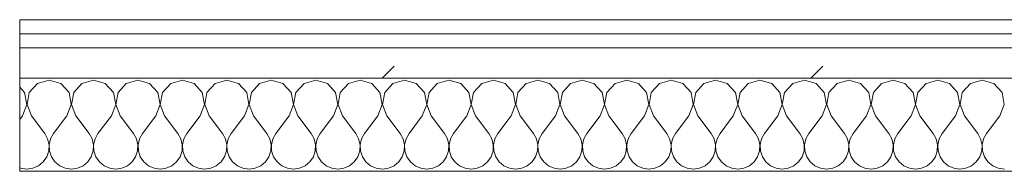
# Model space of a CAD drawing. Header units: millimetres. Extents: x -30280 to 19093, y -17460 to 4378.
# Tile 60 of 188: x -16936 to -16514, y -1194 to -1129. Entities that reach past the tile are written whole.
import ezdxf

# ---------------------------------------------------------------- set-up
doc = ezdxf.new("R2010")
doc.units = ezdxf.units.MM
doc.header["$MEASUREMENT"] = 0
doc.linetypes.add('Wipeout_Contour', pattern=[1000, 0, -1000])
doc.layers.add('Nuevo_08_E_Envans secs', color=7, linetype='Continuous')
doc.layers.add('Nuevo_08_E_Envans secs_Pluma_Nº__1', color=7, linetype='Continuous', lineweight=5)
for name, color, linetype, lineweight, true_color in [('Nuevo_08_E_Envans secs_Pluma_Nº__102', 7, 'Continuous', 5, 0xcccccc), ('Nuevo_08_E_Envans secs_Pluma_Nº__171', 171, 'Continuous', 13, 0xaaaaff), ('Nuevo_08_E_Envans secs_Pluma_Nº__177', 7, 'Continuous', 15, 0xf7e046)]:
    doc.layers.add(name, color=color, linetype=linetype, lineweight=lineweight, true_color=true_color)
pattern_1 = [(45, (0, 0), (-183.8478, 183.8478), [195, -65]), (45, (7e-14, 183.85), (-183.8478, 183.8478), [195, -65])]

# ---------------------------------------------------------------- blocks, each defined once
blk = doc.blocks.new('*X438')
at = {"layer": 'Nuevo_08_E_Envans secs_Pluma_Nº__102', "color": 254, "linetype": 'Continuous', "lineweight": 5, "true_color": 0xcccccc}
for p, q in [((-16928.82, -1156.35), (-16932.33, -1160.19)), ((-16923.81, -1154.93), (-16928.82, -1156.35)), ((-16918.8, -1156.35), (-16923.81, -1154.93)), ((-16915.29, -1160.19), (-16918.8, -1156.35)), ((-16909.77, -1156.35), (-16913.28, -1160.19)), ((-16904.76, -1154.93), (-16909.77, -1156.35)), ((-16899.75, -1156.35), (-16904.76, -1154.93)), ((-16896.24, -1160.19), (-16899.75, -1156.35)), ((-16890.72, -1156.35), (-16894.23, -1160.19)), ((-16885.71, -1154.93), (-16890.72, -1156.35)), ((-16880.71, -1156.35), (-16885.71, -1154.93)), ((-16877.2, -1160.19), (-16880.71, -1156.35)), ((-16871.67, -1156.35), (-16875.19, -1160.19)), ((-16866.67, -1154.93), (-16871.67, -1156.35)), ((-16861.66, -1156.35), (-16866.67, -1154.93)), ((-16858.15, -1160.19), (-16861.66, -1156.35)), ((-16852.63, -1156.35), (-16856.14, -1160.19)), ((-16847.62, -1154.93), (-16852.63, -1156.35)), ((-16842.61, -1156.35), (-16847.62, -1154.93)), ((-16839.1, -1160.19), (-16842.61, -1156.35)), ((-16833.58, -1156.35), (-16837.09, -1160.19)), ((-16828.57, -1154.93), (-16833.58, -1156.35)), ((-16823.56, -1156.35), (-16828.57, -1154.93)), ((-16820.05, -1160.19), (-16823.56, -1156.35)), ((-16814.53, -1156.35), (-16818.04, -1160.19)), ((-16809.52, -1154.93), (-16814.53, -1156.35)), ((-16804.52, -1156.35), (-16809.52, -1154.93)), ((-16801.01, -1160.19), (-16804.52, -1156.35)), ((-16795.48, -1156.35), (-16798.99, -1160.19)), ((-16790.48, -1154.93), (-16795.48, -1156.35)), ((-16785.47, -1156.35), (-16790.48, -1154.93)), ((-16781.96, -1160.19), (-16785.47, -1156.35)), ((-16776.44, -1156.35), (-16779.95, -1160.19)), ((-16771.43, -1154.93), (-16776.44, -1156.35)), ((-16766.42, -1156.35), (-16771.43, -1154.93)), ((-16762.91, -1160.19), (-16766.42, -1156.35)), ((-16757.39, -1156.35), (-16760.9, -1160.19)), ((-16752.38, -1154.93), (-16757.39, -1156.35)), ((-16747.37, -1156.35), (-16752.38, -1154.93)), ((-16743.86, -1160.19), (-16747.37, -1156.35)), ((-16738.34, -1156.35), (-16741.85, -1160.19)), ((-16733.33, -1154.93), (-16738.34, -1156.35)), ((-16728.33, -1156.35), (-16733.33, -1154.93)), ((-16724.81, -1160.19), (-16728.33, -1156.35)), ((-16719.29, -1156.35), (-16722.8, -1160.19)), ((-16714.29, -1154.93), (-16719.29, -1156.35)), ((-16709.28, -1156.35), (-16714.29, -1154.93)), ((-16705.77, -1160.19), (-16709.28, -1156.35)), ((-16700.25, -1156.35), (-16703.76, -1160.19)), ((-16695.24, -1154.93), (-16700.25, -1156.35)), ((-16690.23, -1156.35), (-16695.24, -1154.93)), ((-16686.72, -1160.19), (-16690.23, -1156.35)), ((-16681.2, -1156.35), (-16684.71, -1160.19)), ((-16676.19, -1154.93), (-16681.2, -1156.35)), ((-16671.18, -1156.35), (-16676.19, -1154.93)), ((-16667.67, -1160.19), (-16671.18, -1156.35)), ((-16662.15, -1156.35), (-16665.66, -1160.19)), ((-16657.14, -1154.93), (-16662.15, -1156.35)), ((-16652.14, -1156.35), (-16657.14, -1154.93)), ((-16648.62, -1160.19), (-16652.14, -1156.35)), ((-16643.1, -1156.35), (-16646.61, -1160.19)), ((-16638.1, -1154.93), (-16643.1, -1156.35)), ((-16633.09, -1156.35), (-16638.1, -1154.93)), ((-16629.58, -1160.19), (-16633.09, -1156.35)), ((-16624.05, -1156.35), (-16627.57, -1160.19)), ((-16619.05, -1154.93), (-16624.05, -1156.35)), ((-16614.04, -1156.35), (-16619.05, -1154.93)), ((-16610.53, -1160.19), (-16614.04, -1156.35)), ((-16605.01, -1156.35), (-16608.52, -1160.19)), ((-16600, -1154.93), (-16605.01, -1156.35)), ((-16594.99, -1156.35), (-16600, -1154.93)), ((-16591.48, -1160.19), (-16594.99, -1156.35)), ((-16585.96, -1156.35), (-16589.47, -1160.19)), ((-16580.95, -1154.93), (-16585.96, -1156.35)), ((-16575.95, -1156.35), (-16580.95, -1154.93)), ((-16572.43, -1160.19), (-16575.95, -1156.35)), ((-16566.91, -1156.35), (-16570.42, -1160.19)), ((-16561.9, -1154.93), (-16566.91, -1156.35)), ((-16556.9, -1156.35), (-16561.9, -1154.93)), ((-16553.39, -1160.19), (-16556.9, -1156.35)), ((-16547.86, -1156.35), (-16551.38, -1160.19)), ((-16542.86, -1154.93), (-16547.86, -1156.35)), ((-16537.85, -1156.35), (-16542.86, -1154.93)), ((-16534.34, -1160.19), (-16537.85, -1156.35)), ((-16528.82, -1156.35), (-16532.33, -1160.19)), ((-16523.81, -1154.93), (-16528.82, -1156.35)), ((-16518.8, -1156.35), (-16523.81, -1154.93)), ((-16515.29, -1160.19), (-16518.8, -1156.35)), ((-16934.34, -1160.19), (-16936.43, -1157.9)), ((-16933.37, -1165.31), (-16934.34, -1160.19)), ((-16932.33, -1160.19), (-16933.29, -1165.31)), ((-16914.32, -1165.31), (-16915.29, -1160.19)), ((-16913.28, -1160.19), (-16914.25, -1165.31)), ((-16895.28, -1165.31), (-16896.24, -1160.19)), ((-16894.23, -1160.19), (-16895.2, -1165.31)), ((-16876.23, -1165.31), (-16877.2, -1160.19)), ((-16875.19, -1160.19), (-16876.15, -1165.31)), ((-16857.18, -1165.31), (-16858.15, -1160.19)), ((-16856.14, -1160.19), (-16857.1, -1165.31)), ((-16838.13, -1165.31), (-16839.1, -1160.19)), ((-16837.09, -1160.19), (-16838.06, -1165.31)), ((-16819.09, -1165.31), (-16820.05, -1160.19)), ((-16818.04, -1160.19), (-16819.01, -1165.31)), ((-16800.04, -1165.31), (-16801.01, -1160.19)), ((-16798.99, -1160.19), (-16799.96, -1165.31)), ((-16780.99, -1165.31), (-16781.96, -1160.19)), ((-16779.95, -1160.19), (-16780.91, -1165.31)), ((-16761.94, -1165.31), (-16762.91, -1160.19)), ((-16760.9, -1160.19), (-16761.87, -1165.31)), ((-16742.9, -1165.31), (-16743.86, -1160.19)), ((-16741.85, -1160.19), (-16742.82, -1165.31)), ((-16723.85, -1165.31), (-16724.81, -1160.19)), ((-16722.8, -1160.19), (-16723.77, -1165.31)), ((-16704.8, -1165.31), (-16705.77, -1160.19)), ((-16703.76, -1160.19), (-16704.72, -1165.31)), ((-16685.75, -1165.31), (-16686.72, -1160.19)), ((-16684.71, -1160.19), (-16685.68, -1165.31)), ((-16666.71, -1165.31), (-16667.67, -1160.19)), ((-16665.66, -1160.19), (-16666.63, -1165.31)), ((-16647.66, -1165.31), (-16648.62, -1160.19)), ((-16646.61, -1160.19), (-16647.58, -1165.31)), ((-16628.61, -1165.31), (-16629.58, -1160.19)), ((-16627.57, -1160.19), (-16628.53, -1165.31)), ((-16609.56, -1165.31), (-16610.53, -1160.19)), ((-16608.52, -1160.19), (-16609.49, -1165.31)), ((-16590.51, -1165.31), (-16591.48, -1160.19)), ((-16589.47, -1160.19), (-16590.44, -1165.31)), ((-16571.47, -1165.31), (-16572.43, -1160.19)), ((-16570.42, -1160.19), (-16571.39, -1165.31)), ((-16552.42, -1165.31), (-16553.39, -1160.19)), ((-16551.38, -1160.19), (-16552.34, -1165.31)), ((-16533.37, -1165.31), (-16534.34, -1160.19)), ((-16532.33, -1160.19), (-16533.29, -1165.31)), ((-16514.32, -1165.31), (-16515.29, -1160.19)), ((-16935.24, -1170.17), (-16933.37, -1165.31)), ((-16933.29, -1165.31), (-16931.43, -1170.17)), ((-16916.19, -1170.17), (-16914.32, -1165.31)), ((-16914.25, -1165.31), (-16912.38, -1170.17)), ((-16897.14, -1170.17), (-16895.28, -1165.31)), ((-16895.2, -1165.31), (-16893.33, -1170.17)), ((-16878.1, -1170.17), (-16876.23, -1165.31)), ((-16876.15, -1165.31), (-16874.29, -1170.17)), ((-16859.05, -1170.17), (-16857.18, -1165.31)), ((-16857.1, -1165.31), (-16855.24, -1170.17)), ((-16840, -1170.17), (-16838.13, -1165.31)), ((-16838.06, -1165.31), (-16836.19, -1170.17)), ((-16820.95, -1170.17), (-16819.09, -1165.31)), ((-16819.01, -1165.31), (-16817.14, -1170.17)), ((-16801.9, -1170.17), (-16800.04, -1165.31)), ((-16799.96, -1165.31), (-16798.1, -1170.17)), ((-16782.86, -1170.17), (-16780.99, -1165.31)), ((-16780.91, -1165.31), (-16779.05, -1170.17)), ((-16763.81, -1170.17), (-16761.94, -1165.31)), ((-16761.87, -1165.31), (-16760, -1170.17)), ((-16744.76, -1170.17), (-16742.9, -1165.31)), ((-16742.82, -1165.31), (-16740.95, -1170.17)), ((-16725.71, -1170.17), (-16723.85, -1165.31)), ((-16723.77, -1165.31), (-16721.9, -1170.17)), ((-16706.67, -1170.17), (-16704.8, -1165.31)), ((-16704.72, -1165.31), (-16702.86, -1170.17)), ((-16687.62, -1170.17), (-16685.75, -1165.31)), ((-16685.68, -1165.31), (-16683.81, -1170.17)), ((-16668.57, -1170.17), (-16666.71, -1165.31)), ((-16666.63, -1165.31), (-16664.76, -1170.17)), ((-16649.52, -1170.17), (-16647.66, -1165.31)), ((-16647.58, -1165.31), (-16645.71, -1170.17)), ((-16630.48, -1170.17), (-16628.61, -1165.31)), ((-16628.53, -1165.31), (-16626.67, -1170.17)), ((-16611.43, -1170.17), (-16609.56, -1165.31)), ((-16609.49, -1165.31), (-16607.62, -1170.17)), ((-16592.38, -1170.17), (-16590.51, -1165.31)), ((-16590.44, -1165.31), (-16588.57, -1170.17)), ((-16573.33, -1170.17), (-16571.47, -1165.31)), ((-16571.39, -1165.31), (-16569.52, -1170.17)), ((-16554.29, -1170.17), (-16552.42, -1165.31)), ((-16552.34, -1165.31), (-16550.48, -1170.17)), ((-16535.24, -1170.17), (-16533.37, -1165.31)), ((-16533.29, -1165.31), (-16531.43, -1170.17)), ((-16516.19, -1170.17), (-16514.32, -1165.31)), ((-16935.24, -1170.17), (-16936.43, -1171.76)), ((-16931.43, -1170.17), (-16925.71, -1177.79)), ((-16916.19, -1170.17), (-16921.9, -1177.79)), ((-16912.38, -1170.17), (-16906.67, -1177.79)), ((-16897.14, -1170.17), (-16902.86, -1177.79)), ((-16893.33, -1170.17), (-16887.62, -1177.79)), ((-16878.1, -1170.17), (-16883.81, -1177.79)), ((-16874.29, -1170.17), (-16868.57, -1177.79)), ((-16859.05, -1170.17), (-16864.76, -1177.79)), ((-16855.24, -1170.17), (-16849.52, -1177.79)), ((-16840, -1170.17), (-16845.71, -1177.79)), ((-16836.19, -1170.17), (-16830.48, -1177.79)), ((-16820.95, -1170.17), (-16826.67, -1177.79)), ((-16817.14, -1170.17), (-16811.43, -1177.79)), ((-16801.9, -1170.17), (-16807.62, -1177.79)), ((-16798.1, -1170.17), (-16792.38, -1177.79)), ((-16782.86, -1170.17), (-16788.57, -1177.79)), ((-16779.05, -1170.17), (-16773.33, -1177.79)), ((-16763.81, -1170.17), (-16769.52, -1177.79)), ((-16760, -1170.17), (-16754.29, -1177.79)), ((-16744.76, -1170.17), (-16750.48, -1177.79)), ((-16740.95, -1170.17), (-16735.24, -1177.79)), ((-16725.71, -1170.17), (-16731.43, -1177.79)), ((-16721.9, -1170.17), (-16716.19, -1177.79)), ((-16706.67, -1170.17), (-16712.38, -1177.79)), ((-16702.86, -1170.17), (-16697.14, -1177.79)), ((-16687.62, -1170.17), (-16693.33, -1177.79)), ((-16683.81, -1170.17), (-16678.1, -1177.79)), ((-16668.57, -1170.17), (-16674.29, -1177.79)), ((-16664.76, -1170.17), (-16659.05, -1177.79)), ((-16649.52, -1170.17), (-16655.24, -1177.79)), ((-16645.71, -1170.17), (-16640, -1177.79)), ((-16630.48, -1170.17), (-16636.19, -1177.79)), ((-16626.67, -1170.17), (-16620.95, -1177.79)), ((-16611.43, -1170.17), (-16617.14, -1177.79)), ((-16607.62, -1170.17), (-16601.9, -1177.79)), ((-16592.38, -1170.17), (-16598.1, -1177.79)), ((-16588.57, -1170.17), (-16582.86, -1177.79)), ((-16573.33, -1170.17), (-16579.05, -1177.79)), ((-16569.52, -1170.17), (-16563.81, -1177.79)), ((-16554.29, -1170.17), (-16560, -1177.79)), ((-16550.48, -1170.17), (-16544.76, -1177.79)), ((-16535.24, -1170.17), (-16540.95, -1177.79)), ((-16531.43, -1170.17), (-16525.71, -1177.79)), ((-16516.19, -1170.17), (-16521.9, -1177.79)), ((-16924.44, -1180.08), (-16925.71, -1177.79)), ((-16923.85, -1182.64), (-16924.44, -1180.08)), ((-16923.18, -1180.08), (-16923.77, -1182.64)), ((-16921.9, -1177.79), (-16923.18, -1180.08)), ((-16905.4, -1180.08), (-16906.67, -1177.79)), ((-16904.8, -1182.64), (-16905.4, -1180.08)), ((-16904.13, -1180.08), (-16904.72, -1182.64)), ((-16902.86, -1177.79), (-16904.13, -1180.08)), ((-16886.35, -1180.08), (-16887.62, -1177.79)), ((-16885.75, -1182.64), (-16886.35, -1180.08)), ((-16885.08, -1180.08), (-16885.68, -1182.64)), ((-16883.81, -1177.79), (-16885.08, -1180.08)), ((-16867.3, -1180.08), (-16868.57, -1177.79)), ((-16866.71, -1182.64), (-16867.3, -1180.08)), ((-16866.03, -1180.08), (-16866.63, -1182.64)), ((-16864.76, -1177.79), (-16866.03, -1180.08)), ((-16848.25, -1180.08), (-16849.52, -1177.79)), ((-16847.66, -1182.64), (-16848.25, -1180.08)), ((-16846.99, -1180.08), (-16847.58, -1182.64)), ((-16845.71, -1177.79), (-16846.99, -1180.08)), ((-16829.2, -1180.08), (-16830.48, -1177.79)), ((-16828.61, -1182.64), (-16829.2, -1180.08)), ((-16827.94, -1180.08), (-16828.53, -1182.64)), ((-16826.67, -1177.79), (-16827.94, -1180.08)), ((-16810.16, -1180.08), (-16811.43, -1177.79)), ((-16809.56, -1182.64), (-16810.16, -1180.08)), ((-16808.89, -1180.08), (-16809.49, -1182.64)), ((-16807.62, -1177.79), (-16808.89, -1180.08)), ((-16791.11, -1180.08), (-16792.38, -1177.79)), ((-16790.51, -1182.64), (-16791.11, -1180.08)), ((-16789.84, -1180.08), (-16790.44, -1182.64)), ((-16788.57, -1177.79), (-16789.84, -1180.08)), ((-16772.06, -1180.08), (-16773.33, -1177.79)), ((-16771.47, -1182.64), (-16772.06, -1180.08)), ((-16770.8, -1180.08), (-16771.39, -1182.64)), ((-16769.52, -1177.79), (-16770.8, -1180.08)), ((-16753.01, -1180.08), (-16754.29, -1177.79)), ((-16752.42, -1182.64), (-16753.01, -1180.08)), ((-16751.75, -1180.08), (-16752.34, -1182.64)), ((-16750.48, -1177.79), (-16751.75, -1180.08)), ((-16733.97, -1180.08), (-16735.24, -1177.79)), ((-16733.37, -1182.64), (-16733.97, -1180.08)), ((-16732.7, -1180.08), (-16733.29, -1182.64)), ((-16731.43, -1177.79), (-16732.7, -1180.08)), ((-16714.92, -1180.08), (-16716.19, -1177.79)), ((-16714.32, -1182.64), (-16714.92, -1180.08)), ((-16713.65, -1180.08), (-16714.25, -1182.64)), ((-16712.38, -1177.79), (-16713.65, -1180.08)), ((-16695.87, -1180.08), (-16697.14, -1177.79)), ((-16695.28, -1182.64), (-16695.87, -1180.08)), ((-16694.6, -1180.08), (-16695.2, -1182.64)), ((-16693.33, -1177.79), (-16694.6, -1180.08)), ((-16676.82, -1180.08), (-16678.1, -1177.79)), ((-16676.23, -1182.64), (-16676.82, -1180.08)), ((-16675.56, -1180.08), (-16676.15, -1182.64)), ((-16674.29, -1177.79), (-16675.56, -1180.08)), ((-16657.78, -1180.08), (-16659.05, -1177.79)), ((-16657.18, -1182.64), (-16657.78, -1180.08)), ((-16656.51, -1180.08), (-16657.1, -1182.64)), ((-16655.24, -1177.79), (-16656.51, -1180.08)), ((-16638.73, -1180.08), (-16640, -1177.79)), ((-16638.13, -1182.64), (-16638.73, -1180.08)), ((-16637.46, -1180.08), (-16638.06, -1182.64)), ((-16636.19, -1177.79), (-16637.46, -1180.08)), ((-16619.68, -1180.08), (-16620.95, -1177.79)), ((-16619.09, -1182.64), (-16619.68, -1180.08)), ((-16618.41, -1180.08), (-16619.01, -1182.64)), ((-16617.14, -1177.79), (-16618.41, -1180.08)), ((-16600.63, -1180.08), (-16601.9, -1177.79)), ((-16600.04, -1182.64), (-16600.63, -1180.08)), ((-16599.37, -1180.08), (-16599.96, -1182.64)), ((-16598.1, -1177.79), (-16599.37, -1180.08)), ((-16581.59, -1180.08), (-16582.86, -1177.79)), ((-16580.99, -1182.64), (-16581.59, -1180.08)), ((-16580.32, -1180.08), (-16580.91, -1182.64)), ((-16579.05, -1177.79), (-16580.32, -1180.08)), ((-16562.54, -1180.08), (-16563.81, -1177.79)), ((-16561.94, -1182.64), (-16562.54, -1180.08)), ((-16561.27, -1180.08), (-16561.87, -1182.64)), ((-16560, -1177.79), (-16561.27, -1180.08)), ((-16543.49, -1180.08), (-16544.76, -1177.79)), ((-16542.9, -1182.64), (-16543.49, -1180.08)), ((-16542.22, -1180.08), (-16542.82, -1182.64)), ((-16540.95, -1177.79), (-16542.22, -1180.08)), ((-16524.44, -1180.08), (-16525.71, -1177.79)), ((-16523.85, -1182.64), (-16524.44, -1180.08)), ((-16523.18, -1180.08), (-16523.77, -1182.64)), ((-16521.9, -1177.79), (-16523.18, -1180.08)), ((-16924.81, -1187.76), (-16923.98, -1185.27)), ((-16923.98, -1185.27), (-16923.85, -1182.64)), ((-16923.77, -1182.64), (-16923.64, -1185.27)), ((-16923.64, -1185.27), (-16922.8, -1187.76)), ((-16905.77, -1187.76), (-16904.93, -1185.27)), ((-16904.93, -1185.27), (-16904.8, -1182.64)), ((-16904.72, -1182.64), (-16904.6, -1185.27)), ((-16904.6, -1185.27), (-16903.76, -1187.76)), ((-16886.72, -1187.76), (-16885.88, -1185.27)), ((-16885.88, -1185.27), (-16885.75, -1182.64)), ((-16885.68, -1182.64), (-16885.55, -1185.27)), ((-16885.55, -1185.27), (-16884.71, -1187.76)), ((-16867.67, -1187.76), (-16866.83, -1185.27)), ((-16866.83, -1185.27), (-16866.71, -1182.64)), ((-16866.63, -1182.64), (-16866.5, -1185.27)), ((-16866.5, -1185.27), (-16865.66, -1187.76)), ((-16848.62, -1187.76), (-16847.78, -1185.27)), ((-16847.78, -1185.27), (-16847.66, -1182.64)), ((-16847.58, -1182.64), (-16847.45, -1185.27)), ((-16847.45, -1185.27), (-16846.61, -1187.76)), ((-16829.58, -1187.76), (-16828.74, -1185.27)), ((-16828.74, -1185.27), (-16828.61, -1182.64)), ((-16828.53, -1182.64), (-16828.41, -1185.27)), ((-16828.41, -1185.27), (-16827.57, -1187.76)), ((-16810.53, -1187.76), (-16809.69, -1185.27)), ((-16809.69, -1185.27), (-16809.56, -1182.64)), ((-16809.49, -1182.64), (-16809.36, -1185.27)), ((-16809.36, -1185.27), (-16808.52, -1187.76)), ((-16791.48, -1187.76), (-16790.64, -1185.27)), ((-16790.64, -1185.27), (-16790.51, -1182.64)), ((-16790.44, -1182.64), (-16790.31, -1185.27)), ((-16790.31, -1185.27), (-16789.47, -1187.76)), ((-16772.43, -1187.76), (-16771.59, -1185.27)), ((-16771.59, -1185.27), (-16771.47, -1182.64)), ((-16771.39, -1182.64), (-16771.26, -1185.27)), ((-16771.26, -1185.27), (-16770.42, -1187.76)), ((-16753.39, -1187.76), (-16752.55, -1185.27)), ((-16752.55, -1185.27), (-16752.42, -1182.64)), ((-16752.34, -1182.64), (-16752.22, -1185.27)), ((-16752.22, -1185.27), (-16751.38, -1187.76)), ((-16734.34, -1187.76), (-16733.5, -1185.27)), ((-16733.5, -1185.27), (-16733.37, -1182.64)), ((-16733.29, -1182.64), (-16733.17, -1185.27)), ((-16733.17, -1185.27), (-16732.33, -1187.76)), ((-16715.29, -1187.76), (-16714.45, -1185.27)), ((-16714.45, -1185.27), (-16714.32, -1182.64)), ((-16714.25, -1182.64), (-16714.12, -1185.27)), ((-16714.12, -1185.27), (-16713.28, -1187.76)), ((-16696.24, -1187.76), (-16695.4, -1185.27)), ((-16695.4, -1185.27), (-16695.28, -1182.64)), ((-16695.2, -1182.64), (-16695.07, -1185.27)), ((-16695.07, -1185.27), (-16694.23, -1187.76)), ((-16677.2, -1187.76), (-16676.36, -1185.27)), ((-16676.36, -1185.27), (-16676.23, -1182.64)), ((-16676.15, -1182.64), (-16676.02, -1185.27)), ((-16676.02, -1185.27), (-16675.19, -1187.76)), ((-16658.15, -1187.76), (-16657.31, -1185.27)), ((-16657.31, -1185.27), (-16657.18, -1182.64)), ((-16657.1, -1182.64), (-16656.98, -1185.27)), ((-16656.98, -1185.27), (-16656.14, -1187.76)), ((-16639.1, -1187.76), (-16638.26, -1185.27)), ((-16638.26, -1185.27), (-16638.13, -1182.64)), ((-16638.06, -1182.64), (-16637.93, -1185.27)), ((-16637.93, -1185.27), (-16637.09, -1187.76)), ((-16620.05, -1187.76), (-16619.21, -1185.27)), ((-16619.21, -1185.27), (-16619.09, -1182.64)), ((-16619.01, -1182.64), (-16618.88, -1185.27)), ((-16618.88, -1185.27), (-16618.04, -1187.76)), ((-16601.01, -1187.76), (-16600.17, -1185.27)), ((-16600.17, -1185.27), (-16600.04, -1182.64)), ((-16599.96, -1182.64), (-16599.83, -1185.27)), ((-16599.83, -1185.27), (-16598.99, -1187.76)), ((-16581.96, -1187.76), (-16581.12, -1185.27)), ((-16581.12, -1185.27), (-16580.99, -1182.64)), ((-16580.91, -1182.64), (-16580.79, -1185.27)), ((-16580.79, -1185.27), (-16579.95, -1187.76)), ((-16562.91, -1187.76), (-16562.07, -1185.27)), ((-16562.07, -1185.27), (-16561.94, -1182.64)), ((-16561.87, -1182.64), (-16561.74, -1185.27)), ((-16561.74, -1185.27), (-16560.9, -1187.76)), ((-16543.86, -1187.76), (-16543.02, -1185.27)), ((-16543.02, -1185.27), (-16542.9, -1182.64)), ((-16542.82, -1182.64), (-16542.69, -1185.27)), ((-16542.69, -1185.27), (-16541.85, -1187.76)), ((-16524.81, -1187.76), (-16523.98, -1185.27)), ((-16523.98, -1185.27), (-16523.85, -1182.64)), ((-16523.77, -1182.64), (-16523.64, -1185.27)), ((-16523.64, -1185.27), (-16522.8, -1187.76)), ((-16928.33, -1191.6), (-16926.3, -1189.92)), ((-16926.3, -1189.92), (-16924.81, -1187.76)), ((-16922.8, -1187.76), (-16921.32, -1189.92)), ((-16921.32, -1189.92), (-16919.29, -1191.6)), ((-16909.28, -1191.6), (-16907.26, -1189.92)), ((-16907.26, -1189.92), (-16905.77, -1187.76)), ((-16903.76, -1187.76), (-16902.27, -1189.92)), ((-16902.27, -1189.92), (-16900.25, -1191.6)), ((-16890.23, -1191.6), (-16888.21, -1189.92)), ((-16888.21, -1189.92), (-16886.72, -1187.76)), ((-16884.71, -1187.76), (-16883.22, -1189.92)), ((-16883.22, -1189.92), (-16881.2, -1191.6)), ((-16871.18, -1191.6), (-16869.16, -1189.92)), ((-16869.16, -1189.92), (-16867.67, -1187.76)), ((-16865.66, -1187.76), (-16864.17, -1189.92)), ((-16864.17, -1189.92), (-16862.15, -1191.6)), ((-16852.14, -1191.6), (-16850.11, -1189.92)), ((-16850.11, -1189.92), (-16848.62, -1187.76)), ((-16846.61, -1187.76), (-16845.13, -1189.92)), ((-16845.13, -1189.92), (-16843.1, -1191.6)), ((-16833.09, -1191.6), (-16831.06, -1189.92)), ((-16831.06, -1189.92), (-16829.58, -1187.76)), ((-16827.57, -1187.76), (-16826.08, -1189.92)), ((-16826.08, -1189.92), (-16824.05, -1191.6)), ((-16814.04, -1191.6), (-16812.02, -1189.92)), ((-16812.02, -1189.92), (-16810.53, -1187.76)), ((-16808.52, -1187.76), (-16807.03, -1189.92)), ((-16807.03, -1189.92), (-16805.01, -1191.6)), ((-16794.99, -1191.6), (-16792.97, -1189.92)), ((-16792.97, -1189.92), (-16791.48, -1187.76)), ((-16789.47, -1187.76), (-16787.98, -1189.92)), ((-16787.98, -1189.92), (-16785.96, -1191.6)), ((-16775.95, -1191.6), (-16773.92, -1189.92)), ((-16773.92, -1189.92), (-16772.43, -1187.76)), ((-16770.42, -1187.76), (-16768.94, -1189.92)), ((-16768.94, -1189.92), (-16766.91, -1191.6)), ((-16756.9, -1191.6), (-16754.87, -1189.92)), ((-16754.87, -1189.92), (-16753.39, -1187.76)), ((-16751.38, -1187.76), (-16749.89, -1189.92)), ((-16749.89, -1189.92), (-16747.86, -1191.6)), ((-16737.85, -1191.6), (-16735.83, -1189.92)), ((-16735.83, -1189.92), (-16734.34, -1187.76)), ((-16732.33, -1187.76), (-16730.84, -1189.92)), ((-16730.84, -1189.92), (-16728.82, -1191.6)), ((-16718.8, -1191.6), (-16716.78, -1189.92)), ((-16716.78, -1189.92), (-16715.29, -1187.76)), ((-16713.28, -1187.76), (-16711.79, -1189.92)), ((-16711.79, -1189.92), (-16709.77, -1191.6)), ((-16699.75, -1191.6), (-16697.73, -1189.92)), ((-16697.73, -1189.92), (-16696.24, -1187.76)), ((-16694.23, -1187.76), (-16692.74, -1189.92)), ((-16692.74, -1189.92), (-16690.72, -1191.6)), ((-16680.71, -1191.6), (-16678.68, -1189.92)), ((-16678.68, -1189.92), (-16677.2, -1187.76)), ((-16675.19, -1187.76), (-16673.7, -1189.92)), ((-16673.7, -1189.92), (-16671.67, -1191.6)), ((-16661.66, -1191.6), (-16659.64, -1189.92)), ((-16659.64, -1189.92), (-16658.15, -1187.76)), ((-16656.14, -1187.76), (-16654.65, -1189.92)), ((-16654.65, -1189.92), (-16652.63, -1191.6)), ((-16642.61, -1191.6), (-16640.59, -1189.92)), ((-16640.59, -1189.92), (-16639.1, -1187.76)), ((-16637.09, -1187.76), (-16635.6, -1189.92)), ((-16635.6, -1189.92), (-16633.58, -1191.6)), ((-16623.56, -1191.6), (-16621.54, -1189.92)), ((-16621.54, -1189.92), (-16620.05, -1187.76)), ((-16618.04, -1187.76), (-16616.55, -1189.92)), ((-16616.55, -1189.92), (-16614.53, -1191.6)), ((-16604.52, -1191.6), (-16602.49, -1189.92)), ((-16602.49, -1189.92), (-16601.01, -1187.76)), ((-16598.99, -1187.76), (-16597.51, -1189.92)), ((-16597.51, -1189.92), (-16595.48, -1191.6)), ((-16585.47, -1191.6), (-16583.45, -1189.92)), ((-16583.45, -1189.92), (-16581.96, -1187.76)), ((-16579.95, -1187.76), (-16578.46, -1189.92)), ((-16578.46, -1189.92), (-16576.44, -1191.6)), ((-16566.42, -1191.6), (-16564.4, -1189.92)), ((-16564.4, -1189.92), (-16562.91, -1187.76)), ((-16560.9, -1187.76), (-16559.41, -1189.92)), ((-16559.41, -1189.92), (-16557.39, -1191.6)), ((-16547.37, -1191.6), (-16545.35, -1189.92)), ((-16545.35, -1189.92), (-16543.86, -1187.76)), ((-16541.85, -1187.76), (-16540.36, -1189.92)), ((-16540.36, -1189.92), (-16538.34, -1191.6)), ((-16528.33, -1191.6), (-16526.3, -1189.92)), ((-16526.3, -1189.92), (-16524.81, -1187.76)), ((-16522.8, -1187.76), (-16521.32, -1189.92)), ((-16521.32, -1189.92), (-16519.29, -1191.6)), ((-16936.43, -1192.44), (-16935.94, -1192.66)), ((-16935.94, -1192.66), (-16933.33, -1193.02)), ((-16933.33, -1193.02), (-16930.73, -1192.66)), ((-16930.73, -1192.66), (-16928.33, -1191.6)), ((-16919.29, -1191.6), (-16916.89, -1192.66)), ((-16916.89, -1192.66), (-16914.29, -1193.02)), ((-16914.29, -1193.02), (-16911.68, -1192.66)), ((-16911.68, -1192.66), (-16909.28, -1191.6)), ((-16900.25, -1191.6), (-16897.84, -1192.66)), ((-16897.84, -1192.66), (-16895.24, -1193.02)), ((-16895.24, -1193.02), (-16892.64, -1192.66)), ((-16892.64, -1192.66), (-16890.23, -1191.6)), ((-16881.2, -1191.6), (-16878.79, -1192.66)), ((-16878.79, -1192.66), (-16876.19, -1193.02)), ((-16876.19, -1193.02), (-16873.59, -1192.66)), ((-16873.59, -1192.66), (-16871.18, -1191.6)), ((-16862.15, -1191.6), (-16859.75, -1192.66)), ((-16859.75, -1192.66), (-16857.14, -1193.02)), ((-16857.14, -1193.02), (-16854.54, -1192.66)), ((-16854.54, -1192.66), (-16852.14, -1191.6)), ((-16843.1, -1191.6), (-16840.7, -1192.66)), ((-16840.7, -1192.66), (-16838.1, -1193.02)), ((-16838.1, -1193.02), (-16835.49, -1192.66)), ((-16835.49, -1192.66), (-16833.09, -1191.6)), ((-16824.05, -1191.6), (-16821.65, -1192.66)), ((-16821.65, -1192.66), (-16819.05, -1193.02)), ((-16819.05, -1193.02), (-16816.45, -1192.66)), ((-16816.45, -1192.66), (-16814.04, -1191.6)), ((-16805.01, -1191.6), (-16802.6, -1192.66)), ((-16802.6, -1192.66), (-16800, -1193.02)), ((-16800, -1193.02), (-16797.4, -1192.66)), ((-16797.4, -1192.66), (-16794.99, -1191.6)), ((-16785.96, -1191.6), (-16783.55, -1192.66)), ((-16783.55, -1192.66), (-16780.95, -1193.02)), ((-16780.95, -1193.02), (-16778.35, -1192.66)), ((-16778.35, -1192.66), (-16775.95, -1191.6)), ((-16766.91, -1191.6), (-16764.51, -1192.66)), ((-16764.51, -1192.66), (-16761.9, -1193.02)), ((-16761.9, -1193.02), (-16759.3, -1192.66)), ((-16759.3, -1192.66), (-16756.9, -1191.6)), ((-16747.86, -1191.6), (-16745.46, -1192.66)), ((-16745.46, -1192.66), (-16742.86, -1193.02)), ((-16742.86, -1193.02), (-16740.25, -1192.66)), ((-16740.25, -1192.66), (-16737.85, -1191.6)), ((-16728.82, -1191.6), (-16726.41, -1192.66)), ((-16726.41, -1192.66), (-16723.81, -1193.02)), ((-16723.81, -1193.02), (-16721.21, -1192.66)), ((-16721.21, -1192.66), (-16718.8, -1191.6)), ((-16709.77, -1191.6), (-16707.36, -1192.66)), ((-16707.36, -1192.66), (-16704.76, -1193.02)), ((-16704.76, -1193.02), (-16702.16, -1192.66)), ((-16702.16, -1192.66), (-16699.75, -1191.6)), ((-16690.72, -1191.6), (-16688.32, -1192.66)), ((-16688.32, -1192.66), (-16685.71, -1193.02)), ((-16685.71, -1193.02), (-16683.11, -1192.66)), ((-16683.11, -1192.66), (-16680.71, -1191.6)), ((-16671.67, -1191.6), (-16669.27, -1192.66)), ((-16669.27, -1192.66), (-16666.67, -1193.02)), ((-16666.67, -1193.02), (-16664.06, -1192.66)), ((-16664.06, -1192.66), (-16661.66, -1191.6)), ((-16652.63, -1191.6), (-16650.22, -1192.66)), ((-16650.22, -1192.66), (-16647.62, -1193.02)), ((-16647.62, -1193.02), (-16645.02, -1192.66)), ((-16645.02, -1192.66), (-16642.61, -1191.6)), ((-16633.58, -1191.6), (-16631.17, -1192.66)), ((-16631.17, -1192.66), (-16628.57, -1193.02)), ((-16628.57, -1193.02), (-16625.97, -1192.66)), ((-16625.97, -1192.66), (-16623.56, -1191.6)), ((-16614.53, -1191.6), (-16612.13, -1192.66)), ((-16612.13, -1192.66), (-16609.52, -1193.02)), ((-16609.52, -1193.02), (-16606.92, -1192.66)), ((-16606.92, -1192.66), (-16604.52, -1191.6)), ((-16595.48, -1191.6), (-16593.08, -1192.66)), ((-16593.08, -1192.66), (-16590.48, -1193.02)), ((-16590.48, -1193.02), (-16587.87, -1192.66)), ((-16587.87, -1192.66), (-16585.47, -1191.6)), ((-16576.44, -1191.6), (-16574.03, -1192.66)), ((-16574.03, -1192.66), (-16571.43, -1193.02)), ((-16571.43, -1193.02), (-16568.83, -1192.66)), ((-16568.83, -1192.66), (-16566.42, -1191.6)), ((-16557.39, -1191.6), (-16554.98, -1192.66)), ((-16554.98, -1192.66), (-16552.38, -1193.02)), ((-16552.38, -1193.02), (-16549.78, -1192.66)), ((-16549.78, -1192.66), (-16547.37, -1191.6)), ((-16538.34, -1191.6), (-16535.94, -1192.66)), ((-16535.94, -1192.66), (-16533.33, -1193.02)), ((-16533.33, -1193.02), (-16530.73, -1192.66)), ((-16530.73, -1192.66), (-16528.33, -1191.6)), ((-16519.29, -1191.6), (-16516.89, -1192.66)), ((-16516.89, -1192.66), (-16514.29, -1193.02))]:
    blk.add_line(p, q, dxfattribs=at)
blk = doc.blocks.new('Muro_120_1', base_point=(-16936.43, -1128.98))
at = {"layer": 'Nuevo_08_E_Envans secs_Pluma_Nº__1', "color": 7, "linetype": 'Continuous', "lineweight": 5, "flags": 128}
blk.add_lwpolyline([(-16936.43, -1193.98), (-16098.43, -1193.98)], dxfattribs=at)
at = {"color": 254, "linetype": 'Wipeout_Contour', "lineweight": 0, "ltscale": 66300.607498}
blk.add_wipeout([(-16136.43, -1128.98), (-16936.43, -1128.98), (-16936.43, -1134.98), (-16136.43, -1134.98)], dxfattribs=at).dxf.layer = 'Nuevo_08_E_Envans secs'
at = {"color": 254, "linetype": 'Wipeout_Contour', "lineweight": 0, "ltscale": 66280.937389}
blk.add_wipeout([(-16124.43, -1140.98), (-16936.43, -1140.98), (-16936.43, -1153.98), (-16124.43, -1153.98)], dxfattribs=at).dxf.layer = 'Nuevo_08_E_Envans secs'
at = {"layer": 'Nuevo_08_E_Envans secs_Pluma_Nº__171', "linetype": 'Continuous', "lineweight": 13, "true_color": 0xaaaaff}
h = blk.add_hatch(dxfattribs=at)
h.set_pattern_fill('Panellat_HPL_0001', color=161, style=0, pattern_type=2)
h.set_pattern_definition(pattern_1)
h.paths.add_polyline_path([(-16136.43, -1128.98), (-16936.43, -1128.98), (-16936.43, -1134.98), (-16136.43, -1134.98)])
at = {"layer": 'Nuevo_08_E_Envans secs_Pluma_Nº__177', "linetype": 'Continuous', "lineweight": 15, "true_color": 0xf7e046}
h = blk.add_hatch(dxfattribs=at)
h.set_pattern_fill('Panellat_HPL_0001', color=53, style=0, pattern_type=2)
h.set_pattern_definition(pattern_1)
h.paths.add_polyline_path([(-16124.43, -1140.98), (-16936.43, -1140.98), (-16936.43, -1153.98), (-16124.43, -1153.98)])
at = {"layer": 'Nuevo_08_E_Envans secs_Pluma_Nº__1', "color": 7, "linetype": 'Continuous', "lineweight": 5}
for p, q in [((-16136.43, -1134.98), (-16936.43, -1134.98)), ((-16130.43, -1140.98), (-16936.43, -1140.98)), ((-16124.43, -1153.98), (-16936.43, -1153.98))]:
    blk.add_line(p, q, dxfattribs=at)
at = {"layer": 'Nuevo_08_E_Envans secs_Pluma_Nº__1', "color": 7, "linetype": 'Continuous', "lineweight": 5, "flags": 128}
for points in [[(-16136.43, -1128.98), (-16936.43, -1128.98)], [(-16936.43, -1128.98), (-16936.43, -1134.98)], [(-16936.43, -1134.98), (-16936.43, -1140.98)], [(-16936.43, -1140.98), (-16936.43, -1153.98)], [(-16936.43, -1153.98), (-16936.43, -1193.98)]]:
    blk.add_lwpolyline(points, dxfattribs=at)
at = {"layer": 'Nuevo_08_E_Envans secs', "color": 7, "lineweight": 20}
blk.add_blockref('*X438', (0, 0), dxfattribs=at)

msp = doc.modelspace()

# ---------------------------------------------------------------- block references
at = {"layer": 'Nuevo_08_E_Envans secs', "color": 7, "lineweight": 20}
msp.add_blockref('Muro_120_1', (-16936.431, -1128.976), dxfattribs=at)

doc.saveas('drawing.dxf')
